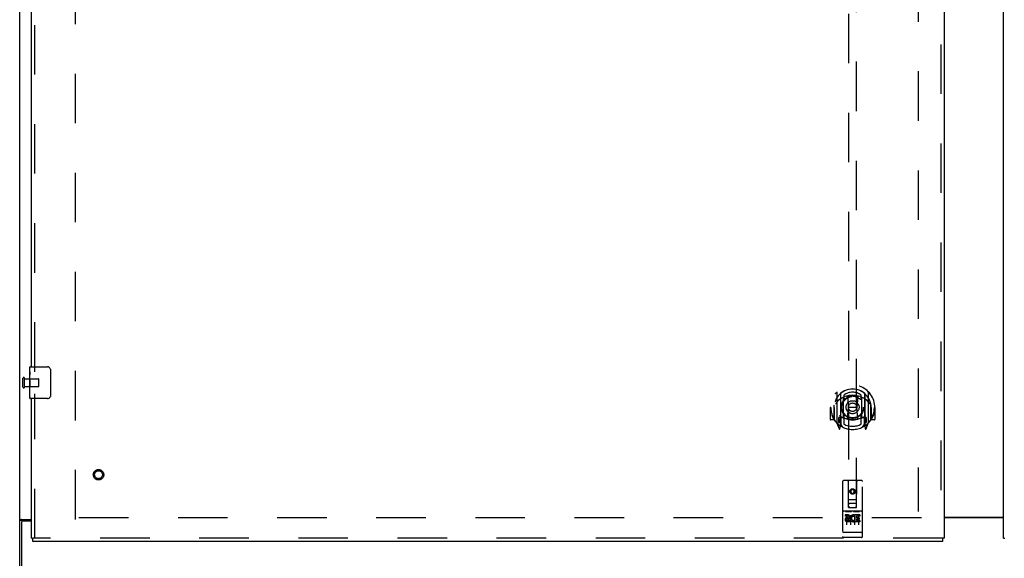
# Model space of a CAD drawing. Header units: inches. Extents: x 0 to 283, y 0 to 183.
# Tile 6 of 36: x 61 to 92, y 62 to 79. Entities that reach past the tile are written whole.
import ezdxf

# ---------------------------------------------------------------- set-up
doc = ezdxf.new("R2010")
doc.units = ezdxf.units.IN
doc.header["$LTSCALE"] = 15.583333
doc.header["$MEASUREMENT"] = 0
doc.linetypes.add('HIDDEN', pattern=[0.2, 0.1, -0.1])
doc.layers.get('0').update_dxf_attribs({"linetype": 'CONTINUOUS'})
for name, color, linetype in [('DEFAULT_2', 8, 'HIDDEN'), ('LEFTHAND_DOOR_ASSEMBLY', 7, 'CONTINUOUS'), ('RIGHTHAND_DOOR_ASSEMBLY', 7, 'CONTINUOUS')]:
    doc.layers.add(name, color=color, linetype=linetype)

msp = doc.modelspace()

# ---------------------------------------------------------------- linework, layer by layer
at = {"color": 3, "linetype": 'Continuous'}
for p, q in [((61.098, 55.518), (61.098, 127.31)), ((61.158, 62.862), (61.473, 62.862)), ((90.161, 62.929), (92.036, 62.929)), ((92.036, 62.914), (90.161, 62.914)), ((61.15, 62.75), (61.15, 55.414)), ((61.473, 62.81), (61.21, 62.81))]:
    msp.add_line(p, q, dxfattribs=at)
at = {"color": 7, "linetype": 'Continuous'}
for p, q in [((61.202, 62.825), (61.098, 62.825)), ((61.202, 62.809), (61.202, 62.825))]:
    msp.add_line(p, q, dxfattribs=at)
at = {"color": 3, "linetype": 'Continuous'}
for points in [[(61.137, 62.851), (61.129, 62.849), (61.125, 62.847), (61.122, 62.846), (61.119, 62.844), (61.115, 62.843), (61.113, 62.842), (61.11, 62.84), (61.107, 62.839), (61.105, 62.837), (61.103, 62.835), (61.102, 62.834), (61.1, 62.832), (61.099, 62.83), (61.099, 62.829), (61.098, 62.827), (61.098, 62.825)], [(61.158, 62.862), (61.156, 62.861), (61.153, 62.859), (61.151, 62.857), (61.148, 62.856), (61.144, 62.854), (61.14, 62.853), (61.137, 62.851)]]:
    msp.add_lwpolyline(points, dxfattribs=at)
at = {"color": 7, "linetype": 'Continuous'}
for points in [[(61.234, 62.862), (61.234, 62.86), (61.234, 62.858), (61.234, 62.857), (61.234, 62.855), (61.233, 62.853), (61.232, 62.852), (61.231, 62.85), (61.23, 62.849), (61.228, 62.847), (61.227, 62.846), (61.225, 62.845), (61.223, 62.844), (61.221, 62.842), (61.219, 62.841)], [(61.219, 62.841), (61.215, 62.839), (61.213, 62.837), (61.211, 62.836), (61.209, 62.835), (61.207, 62.833), (61.205, 62.832), (61.204, 62.831), (61.203, 62.829), (61.203, 62.828), (61.202, 62.826), (61.202, 62.825)]]:
    msp.add_lwpolyline(points, dxfattribs=at)
at = {"color": 3, "linetype": 'Continuous'}
msp.add_arc((61.21, 62.75), 0.06, 90, 180, dxfattribs=at)
at = {"layer": 'DEFAULT_2', "color": 8, "linetype": 'HIDDEN'}
for p, q in [((62.848, 62.862), (62.848, 123.966)), ((89.348, 123.713), (89.348, 63.116)), ((61.202, 67.022), (61.202, 67.306)), ((61.245, 67.022), (61.245, 67.306)), ((61.245, 67.288), (61.692, 67.288)), ((61.702, 67.05), (61.702, 67.278)), ((61.245, 67.04), (61.692, 67.04)), ((89.452, 62.914), (62.848, 62.914))]:
    msp.add_line(p, q, dxfattribs=at)
for centre, radius, start, end in [((61.224, 67.306), 0.0215, 360, 180), ((61.692, 67.278), 0.01, 360, 90), ((61.224, 67.022), 0.0215, 180, 0), ((61.692, 67.05), 0.01, 270, 0)]:
    msp.add_arc(centre, radius, start, end, dxfattribs=at)
at = {"layer": 'LEFTHAND_DOOR_ASSEMBLY', "color": 8, "linetype": 'HIDDEN'}
for p, q in [((90.057, 124.56), (90.057, 62.268)), ((61.577, 67.509), (61.577, 93.069)), ((87.161, 91.243), (87.161, 63.242)), ((87.411, 63.242), (87.411, 91.243)), ((61.577, 62.268), (61.577, 66.819)), ((86.786, 66.869), (86.786, 65.902)), ((86.903, 66.816), (86.903, 65.799)), ((86.911, 66.816), (86.911, 65.813)), ((87.003, 66.067), (87.003, 66.699)), ((87.011, 66.776), (87.011, 66.673)), ((87.123, 66.725), (87.153, 66.386)), ((87.448, 66.725), (87.418, 66.386)), ((87.561, 66.673), (87.561, 66.776)), ((87.568, 66.699), (87.568, 66.067)), ((87.661, 66.816), (87.661, 65.813)), ((87.668, 66.816), (87.668, 65.799)), ((87.786, 65.902), (87.786, 66.869)), ((86.601, 66.386), (86.586, 66.386)), ((86.586, 66.386), (86.586, 66.012)), ((86.703, 66.386), (86.718, 66.386)), ((86.703, 66.386), (86.703, 65.997)), ((86.711, 66.457), (86.711, 66.46)), ((86.711, 66), (86.711, 66.457)), ((87.123, 66.041), (87.153, 66.386)), ((87.418, 66.386), (87.153, 66.386)), ((87.449, 66.041), (87.418, 66.386)), ((87.868, 66.386), (87.853, 66.386)), ((87.861, 66.457), (87.86, 66.46)), ((87.861, 66), (87.861, 66.457)), ((87.868, 66.386), (87.868, 65.997)), ((87.986, 66.386), (87.971, 66.386)), ((87.986, 66.386), (87.986, 66.012)), ((86.703, 65.997), (86.601, 65.997)), ((86.703, 65.997), (86.711, 66.012)), ((86.903, 66.057), (86.843, 66.057)), ((86.843, 66.057), (86.843, 65.907)), ((86.881, 65.985), (86.851, 65.939)), ((86.913, 66.045), (86.913, 65.837)), ((87.003, 66.058), (86.931, 66.058)), ((86.999, 66.065), (86.933, 66.065)), ((87.011, 66.112), (87.011, 65.859)), ((87.561, 65.859), (87.561, 66.112)), ((87.641, 66.058), (87.568, 66.058)), ((87.638, 66.065), (87.572, 66.065)), ((87.658, 65.837), (87.658, 66.045)), ((87.728, 66.057), (87.668, 66.057)), ((87.72, 65.939), (87.69, 65.985)), ((87.728, 65.907), (87.728, 66.057)), ((87.86, 66.012), (87.868, 65.997)), ((87.971, 65.997), (87.868, 65.997)), ((86.79, 65.891), (86.86, 65.716)), ((86.843, 65.907), (86.903, 65.907)), ((86.856, 65.932), (86.911, 65.932)), ((86.882, 65.821), (86.886, 65.818)), ((86.889, 65.719), (86.903, 65.799)), ((86.981, 65.763), (86.911, 65.872)), ((87.661, 65.872), (87.591, 65.763)), ((87.661, 65.932), (87.716, 65.932)), ((87.668, 65.907), (87.728, 65.907)), ((87.668, 65.799), (87.682, 65.719)), ((87.689, 65.82), (87.689, 65.821)), ((87.689, 65.821), (87.69, 65.821)), ((87.689, 65.821), (87.69, 65.821)), ((87.711, 65.716), (87.781, 65.891)), ((86.973, 64.052), (86.973, 62.327)), ((87.568, 64.082), (87.003, 64.082)), ((87.159, 63.242), (87.156, 64.052)), ((87.286, 63.814), (87.223, 63.778)), ((87.223, 63.778), (87.233, 63.772)), ((87.223, 63.778), (87.223, 63.706)), ((87.286, 63.803), (87.233, 63.772)), ((87.348, 63.778), (87.286, 63.814)), ((87.286, 63.814), (87.286, 63.803)), ((87.338, 63.772), (87.286, 63.803)), ((87.348, 63.778), (87.338, 63.772)), ((87.348, 63.706), (87.348, 63.778)), ((87.412, 63.242), (87.416, 64.052)), ((87.598, 62.327), (87.598, 64.052)), ((87.158, 63.492), (87.413, 63.492)), ((87.223, 63.706), (87.233, 63.712)), ((87.223, 63.706), (87.286, 63.67)), ((87.233, 63.772), (87.233, 63.712)), ((87.233, 63.712), (87.286, 63.681)), ((87.286, 63.681), (87.338, 63.712)), ((87.286, 63.67), (87.348, 63.706)), ((87.286, 63.67), (87.286, 63.681)), ((87.338, 63.712), (87.338, 63.772)), ((87.348, 63.706), (87.338, 63.712)), ((87.159, 63.242), (87.181, 63.242)), ((87.181, 63.242), (87.391, 63.242)), ((87.371, 63.367), (87.201, 63.367)), ((87.391, 63.242), (87.412, 63.242)), ((87.568, 63.125), (87.003, 63.125)), ((87.141, 63.003), (87.049, 63.003)), ((87.049, 63.003), (87.049, 62.96)), ((87.141, 62.96), (87.049, 62.96)), ((87.074, 63.109), (87.247, 63.109)), ((87.098, 62.994), (87.098, 62.688)), ((87.145, 62.917), (87.099, 62.917)), ((87.141, 62.876), (87.113, 62.876)), ((87.223, 62.994), (87.223, 62.688)), ((87.324, 63.109), (87.497, 63.109)), ((87.348, 62.994), (87.348, 62.688)), ((87.361, 62.967), (87.348, 62.948)), ((87.358, 62.992), (87.361, 62.99)), ((87.517, 63.003), (87.361, 63.003)), ((87.361, 63.003), (87.361, 62.99)), ((87.361, 62.967), (87.361, 62.789)), ((87.517, 62.96), (87.404, 62.96)), ((87.404, 62.96), (87.404, 62.917)), ((87.496, 62.917), (87.404, 62.917)), ((87.496, 62.874), (87.404, 62.874)), ((87.404, 62.874), (87.404, 62.832)), ((87.473, 62.994), (87.473, 62.688)), ((87.496, 62.917), (87.496, 62.874)), ((87.517, 63.003), (87.517, 62.96)), ((87.205, 62.832), (87.113, 62.832)), ((87.205, 62.789), (87.113, 62.789)), ((87.205, 62.832), (87.205, 62.789)), ((87.337, 62.837), (87.354, 62.798)), ((87.517, 62.789), (87.361, 62.789)), ((87.517, 62.832), (87.404, 62.832)), ((87.517, 62.832), (87.517, 62.789)), ((90.119, 62.268), (61.515, 62.268)), ((86.991, 62.455), (86.99, 62.455)), ((86.992, 62.455), (86.991, 62.455)), ((86.993, 62.455), (86.992, 62.455)), ((86.992, 62.455), (86.992, 62.455)), ((86.994, 62.455), (86.993, 62.455)), ((86.995, 62.455), (86.994, 62.455)), ((86.996, 62.455), (86.995, 62.455)), ((86.997, 62.455), (86.996, 62.455)), ((86.996, 62.455), (86.996, 62.455)), ((86.998, 62.455), (86.997, 62.455)), ((86.999, 62.455), (86.998, 62.455)), ((87, 62.455), (86.999, 62.455)), ((87.001, 62.455), (87, 62.455)), ((87.002, 62.455), (87.001, 62.455)), ((87.001, 62.455), (87.001, 62.455)), ((87.003, 62.455), (87.002, 62.455)), ((87.569, 62.455), (87.003, 62.455)), ((87.568, 62.297), (87.003, 62.297)), ((87.569, 62.455), (87.57, 62.455)), ((87.569, 62.455), (87.569, 62.455)), ((87.57, 62.455), (87.571, 62.455)), ((87.571, 62.455), (87.572, 62.455)), ((87.572, 62.455), (87.573, 62.455)), ((87.573, 62.455), (87.574, 62.455)), ((87.574, 62.455), (87.575, 62.455)), ((87.574, 62.455), (87.574, 62.455)), ((87.575, 62.455), (87.576, 62.455)), ((87.576, 62.455), (87.577, 62.455)), ((87.577, 62.455), (87.578, 62.455)), ((87.578, 62.455), (87.579, 62.455)), ((87.578, 62.455), (87.578, 62.455)), ((87.579, 62.455), (87.58, 62.455)), ((87.58, 62.455), (87.581, 62.455)), ((87.581, 62.455), (87.582, 62.455)), ((87.582, 62.455), (87.582, 62.455))]:
    msp.add_line(p, q, dxfattribs=at)
at = {"layer": 'LEFTHAND_DOOR_ASSEMBLY', "color": 3, "linetype": 'Continuous'}
for p, q in [((90.161, 124.56), (90.161, 62.268)), ((61.473, 67.664), (61.473, 92.914)), ((61.473, 62.268), (61.473, 66.664)), ((90.119, 62.164), (61.515, 62.164))]:
    msp.add_line(p, q, dxfattribs=at)
at = {"layer": 'LEFTHAND_DOOR_ASSEMBLY', "color": 7, "linetype": 'Continuous'}
for p, q in [((61.413, 67.503), (61.413, 67.649)), ((61.413, 67.246), (61.413, 67.503)), ((61.428, 67.664), (61.968, 67.664)), ((62.068, 67.564), (62.068, 66.764)), ((61.419, 67.447), (61.413, 67.447)), ((61.413, 67.279), (61.42, 67.279)), ((61.413, 66.679), (61.413, 67.243)), ((61.415, 67.216), (61.413, 67.216)), ((61.42, 67.279), (61.42, 67.416)), ((61.413, 67.085), (61.419, 67.085)), ((61.413, 67.049), (61.42, 67.049)), ((61.413, 66.986), (61.42, 66.986)), ((61.42, 66.818), (61.42, 67.049)), ((61.413, 66.818), (61.42, 66.818)), ((61.968, 66.664), (61.428, 66.664)), ((61.473, 62.268), (61.515, 62.268)), ((61.515, 62.164), (61.515, 62.268)), ((90.161, 62.268), (90.119, 62.268)), ((90.119, 62.164), (90.119, 62.268))]:
    msp.add_line(p, q, dxfattribs=at)
for points in [[(61.413, 67.503), (61.413, 67.5), (61.414, 67.495), (61.414, 67.49), (61.416, 67.476)], [(62.061, 67.6), (62.063, 67.595), (62.065, 67.589), (62.066, 67.583), (62.067, 67.577), (62.068, 67.57), (62.068, 67.564)], [(61.413, 67.246), (61.413, 67.237), (61.414, 67.228), (61.415, 67.218)], [(61.415, 67.218), (61.417, 67.185), (61.418, 67.173), (61.419, 67.16), (61.42, 67.148), (61.42, 67.135), (61.42, 67.122), (61.42, 67.109), (61.42, 67.096), (61.419, 67.084), (61.418, 67.072), (61.417, 67.06)], [(61.416, 67.476), (61.417, 67.469), (61.418, 67.461), (61.418, 67.452)], [(61.418, 67.452), (61.419, 67.443), (61.42, 67.434), (61.42, 67.425), (61.42, 67.416)], [(62.068, 66.764), (62.068, 66.758), (62.067, 66.752), (62.066, 66.745), (62.065, 66.739), (62.063, 66.734), (62.061, 66.728)]]:
    msp.add_lwpolyline(points, dxfattribs=at)
at = {"layer": 'LEFTHAND_DOOR_ASSEMBLY', "color": 8, "linetype": 'HIDDEN'}
for points in [[(86.74, 66.824), (86.741, 66.825), (86.742, 66.826), (86.742, 66.827), (86.743, 66.828), (86.744, 66.828), (86.744, 66.829), (86.745, 66.83), (86.746, 66.831), (86.747, 66.832), (86.747, 66.832), (86.748, 66.833), (86.749, 66.834), (86.75, 66.834), (86.751, 66.835), (86.751, 66.836), (86.752, 66.837), (86.753, 66.837), (86.754, 66.838), (86.755, 66.838), (86.756, 66.839), (86.756, 66.84), (86.757, 66.84), (86.758, 66.841), (86.759, 66.841), (86.76, 66.842), (86.761, 66.842), (86.762, 66.843), (86.763, 66.844), (86.763, 66.844), (86.764, 66.844), (86.765, 66.845), (86.766, 66.845), (86.767, 66.846), (86.768, 66.846)], [(86.831, 66.601), (86.83, 66.599), (86.828, 66.598), (86.827, 66.597), (86.825, 66.595), (86.823, 66.594), (86.822, 66.592), (86.82, 66.59), (86.818, 66.589), (86.817, 66.587), (86.815, 66.585), (86.813, 66.583), (86.811, 66.581), (86.809, 66.579), (86.807, 66.577), (86.805, 66.574), (86.803, 66.572), (86.801, 66.57), (86.799, 66.567), (86.797, 66.564), (86.795, 66.562), (86.793, 66.559), (86.79, 66.556), (86.788, 66.553), (86.786, 66.55), (86.783, 66.546), (86.781, 66.543), (86.778, 66.539), (86.776, 66.535), (86.773, 66.531), (86.771, 66.527), (86.768, 66.523), (86.765, 66.519), (86.762, 66.514), (86.759, 66.509), (86.756, 66.504), (86.753, 66.499)], [(87.098, 66.742), (87.103, 66.744), (87.108, 66.745), (87.114, 66.747), (87.119, 66.748), (87.125, 66.749), (87.13, 66.751), (87.136, 66.752), (87.141, 66.753), (87.147, 66.754), (87.152, 66.755), (87.158, 66.756), (87.163, 66.757), (87.169, 66.758), (87.174, 66.759), (87.18, 66.76), (87.185, 66.761), (87.191, 66.762), (87.196, 66.762), (87.202, 66.763), (87.207, 66.764), (87.213, 66.764), (87.219, 66.765), (87.224, 66.765), (87.23, 66.766), (87.235, 66.766), (87.241, 66.767), (87.246, 66.767), (87.252, 66.767), (87.258, 66.768), (87.263, 66.768), (87.269, 66.768), (87.274, 66.768), (87.28, 66.768), (87.286, 66.768), (87.291, 66.768), (87.297, 66.768), (87.302, 66.768), (87.308, 66.768), (87.314, 66.768), (87.319, 66.767), (87.325, 66.767), (87.33, 66.767), (87.336, 66.766), (87.342, 66.766), (87.347, 66.765), (87.353, 66.765), (87.358, 66.764), (87.364, 66.764), (87.369, 66.763), (87.375, 66.762), (87.38, 66.762), (87.386, 66.761), (87.392, 66.76), (87.397, 66.759), (87.403, 66.758), (87.408, 66.757), (87.414, 66.756), (87.419, 66.755), (87.425, 66.754), (87.43, 66.753), (87.436, 66.752), (87.441, 66.751), (87.446, 66.749), (87.452, 66.748), (87.457, 66.747), (87.463, 66.745), (87.468, 66.744), (87.474, 66.742)], [(87.818, 66.499), (87.815, 66.504), (87.812, 66.509), (87.809, 66.514), (87.806, 66.519), (87.803, 66.523), (87.801, 66.527), (87.798, 66.531), (87.795, 66.535), (87.793, 66.539), (87.79, 66.543), (87.788, 66.546), (87.785, 66.549), (87.783, 66.553), (87.781, 66.556), (87.779, 66.559), (87.776, 66.562), (87.774, 66.564), (87.772, 66.567), (87.77, 66.57), (87.768, 66.572), (87.766, 66.574), (87.764, 66.577), (87.762, 66.579), (87.76, 66.581), (87.758, 66.583), (87.756, 66.585), (87.755, 66.587), (87.753, 66.589), (87.751, 66.59), (87.749, 66.592), (87.748, 66.594), (87.746, 66.595), (87.745, 66.597), (87.743, 66.598), (87.741, 66.599), (87.74, 66.601)], [(87.803, 66.846), (87.804, 66.846), (87.805, 66.845), (87.806, 66.845), (87.807, 66.844), (87.808, 66.844), (87.809, 66.844), (87.81, 66.843), (87.81, 66.842), (87.811, 66.842), (87.812, 66.841), (87.813, 66.841), (87.814, 66.84), (87.815, 66.84), (87.816, 66.839), (87.817, 66.838), (87.817, 66.838), (87.818, 66.837), (87.819, 66.837), (87.82, 66.836), (87.821, 66.835), (87.821, 66.834), (87.822, 66.834), (87.823, 66.833), (87.824, 66.832), (87.825, 66.832), (87.825, 66.831), (87.826, 66.83), (87.827, 66.829), (87.827, 66.828), (87.828, 66.828), (87.829, 66.827), (87.83, 66.826), (87.83, 66.825), (87.831, 66.824)], [(86.768, 65.925), (86.767, 65.925), (86.766, 65.926), (86.765, 65.926), (86.764, 65.927), (86.763, 65.927), (86.763, 65.928), (86.762, 65.928), (86.761, 65.929), (86.76, 65.929), (86.759, 65.93), (86.758, 65.93), (86.757, 65.931), (86.756, 65.931), (86.756, 65.932), (86.755, 65.933), (86.754, 65.933), (86.753, 65.934), (86.752, 65.935), (86.751, 65.935), (86.751, 65.936), (86.75, 65.937), (86.749, 65.937), (86.748, 65.938), (86.747, 65.939), (86.747, 65.94), (86.746, 65.94), (86.745, 65.941), (86.744, 65.942), (86.744, 65.943), (86.743, 65.943), (86.742, 65.944), (86.742, 65.945), (86.741, 65.946), (86.74, 65.947)], [(87.831, 65.947), (87.83, 65.946), (87.83, 65.945), (87.829, 65.944), (87.828, 65.943), (87.827, 65.943), (87.827, 65.942), (87.826, 65.941), (87.825, 65.94), (87.825, 65.94), (87.824, 65.939), (87.823, 65.938), (87.822, 65.937), (87.821, 65.937), (87.821, 65.936), (87.82, 65.935), (87.819, 65.935), (87.818, 65.934), (87.817, 65.933), (87.817, 65.933), (87.816, 65.932), (87.815, 65.931), (87.814, 65.931), (87.813, 65.93), (87.812, 65.93), (87.811, 65.929), (87.81, 65.929), (87.81, 65.928), (87.809, 65.928), (87.808, 65.927), (87.807, 65.927), (87.806, 65.926), (87.805, 65.926), (87.804, 65.925), (87.803, 65.925)], [(87.068, 63.107), (87.068, 63.107), (87.068, 63.107), (87.068, 63.108), (87.068, 63.108), (87.069, 63.108), (87.069, 63.108), (87.069, 63.108), (87.069, 63.108), (87.069, 63.108), (87.069, 63.108), (87.069, 63.108), (87.069, 63.108), (87.069, 63.108), (87.07, 63.108), (87.07, 63.108), (87.07, 63.108), (87.07, 63.108), (87.07, 63.108), (87.07, 63.108), (87.07, 63.108), (87.07, 63.108), (87.071, 63.108), (87.071, 63.108), (87.071, 63.108), (87.071, 63.108), (87.071, 63.108), (87.071, 63.108), (87.071, 63.108), (87.072, 63.108), (87.072, 63.108), (87.072, 63.108), (87.072, 63.108), (87.072, 63.108), (87.072, 63.108), (87.073, 63.108), (87.073, 63.109), (87.073, 63.109), (87.073, 63.109), (87.073, 63.109), (87.073, 63.109), (87.074, 63.109), (87.074, 63.109), (87.074, 63.109), (87.074, 63.109), (87.074, 63.109)], [(87.247, 63.109), (87.247, 63.109), (87.247, 63.109), (87.247, 63.109), (87.247, 63.109), (87.248, 63.109), (87.248, 63.109), (87.248, 63.109), (87.248, 63.109), (87.248, 63.109), (87.249, 63.109), (87.249, 63.108), (87.249, 63.108), (87.249, 63.108), (87.249, 63.108), (87.249, 63.108), (87.25, 63.108), (87.25, 63.108), (87.25, 63.108), (87.25, 63.108), (87.25, 63.108), (87.25, 63.108), (87.25, 63.108), (87.251, 63.108), (87.251, 63.108), (87.251, 63.108), (87.251, 63.108), (87.251, 63.108), (87.251, 63.108), (87.251, 63.108), (87.251, 63.108), (87.252, 63.108), (87.252, 63.108), (87.252, 63.108), (87.252, 63.108), (87.252, 63.108), (87.252, 63.108), (87.252, 63.108), (87.252, 63.108), (87.252, 63.108), (87.253, 63.108), (87.253, 63.108), (87.253, 63.108), (87.253, 63.108), (87.253, 63.107), (87.253, 63.107), (87.253, 63.107)], [(87.318, 63.107), (87.318, 63.107), (87.318, 63.107), (87.318, 63.108), (87.318, 63.108), (87.319, 63.108), (87.319, 63.108), (87.319, 63.108), (87.319, 63.108), (87.319, 63.108), (87.319, 63.108), (87.319, 63.108), (87.319, 63.108), (87.319, 63.108), (87.32, 63.108), (87.32, 63.108), (87.32, 63.108), (87.32, 63.108), (87.32, 63.108), (87.32, 63.108), (87.32, 63.108), (87.32, 63.108), (87.321, 63.108), (87.321, 63.108), (87.321, 63.108), (87.321, 63.108), (87.321, 63.108), (87.321, 63.108), (87.321, 63.108), (87.322, 63.108), (87.322, 63.108), (87.322, 63.108), (87.322, 63.108), (87.322, 63.108), (87.322, 63.108), (87.323, 63.108), (87.323, 63.109), (87.323, 63.109), (87.323, 63.109), (87.323, 63.109), (87.323, 63.109), (87.324, 63.109), (87.324, 63.109), (87.324, 63.109), (87.324, 63.109), (87.324, 63.109)], [(87.497, 63.109), (87.497, 63.109), (87.497, 63.109), (87.497, 63.109), (87.497, 63.109), (87.498, 63.109), (87.498, 63.109), (87.498, 63.109), (87.498, 63.109), (87.498, 63.109), (87.499, 63.109), (87.499, 63.108), (87.499, 63.108), (87.499, 63.108), (87.499, 63.108), (87.499, 63.108), (87.5, 63.108), (87.5, 63.108), (87.5, 63.108), (87.5, 63.108), (87.5, 63.108), (87.5, 63.108), (87.5, 63.108), (87.501, 63.108), (87.501, 63.108), (87.501, 63.108), (87.501, 63.108), (87.501, 63.108), (87.501, 63.108), (87.501, 63.108), (87.501, 63.108), (87.502, 63.108), (87.502, 63.108), (87.502, 63.108), (87.502, 63.108), (87.502, 63.108), (87.502, 63.108), (87.502, 63.108), (87.502, 63.108), (87.502, 63.108), (87.503, 63.108), (87.503, 63.108), (87.503, 63.108), (87.503, 63.108), (87.503, 63.107), (87.503, 63.107), (87.503, 63.107)], [(86.99, 62.455), (86.989, 62.455), (86.989, 62.455), (86.989, 62.456), (86.988, 62.456), (86.988, 62.456), (86.988, 62.456), (86.987, 62.456), (86.987, 62.456), (86.986, 62.456), (86.986, 62.456), (86.986, 62.456), (86.985, 62.456), (86.985, 62.456), (86.985, 62.456), (86.984, 62.456), (86.984, 62.456), (86.984, 62.456), (86.983, 62.456), (86.983, 62.456), (86.983, 62.457), (86.983, 62.457), (86.982, 62.457), (86.982, 62.457), (86.982, 62.457), (86.981, 62.457), (86.981, 62.457), (86.981, 62.457), (86.98, 62.457), (86.98, 62.457), (86.98, 62.457), (86.98, 62.457), (86.979, 62.457), (86.979, 62.458), (86.979, 62.458), (86.979, 62.458), (86.978, 62.458), (86.978, 62.458), (86.978, 62.458), (86.978, 62.458), (86.977, 62.458), (86.977, 62.458), (86.977, 62.458), (86.977, 62.458), (86.977, 62.459), (86.976, 62.459), (86.976, 62.459), (86.976, 62.459), (86.976, 62.459), (86.976, 62.459), (86.976, 62.459), (86.975, 62.459), (86.975, 62.459), (86.975, 62.459), (86.975, 62.459), (86.975, 62.46), (86.975, 62.46), (86.975, 62.46), (86.974, 62.46), (86.974, 62.46), (86.974, 62.46), (86.974, 62.46), (86.974, 62.46), (86.974, 62.46), (86.974, 62.46), (86.974, 62.461), (86.974, 62.461), (86.974, 62.461), (86.973, 62.461), (86.973, 62.461), (86.973, 62.461), (86.973, 62.461), (86.973, 62.461), (86.973, 62.461), (86.973, 62.461), (86.973, 62.462), (86.973, 62.462), (86.973, 62.462), (86.973, 62.462), (86.973, 62.462)], [(87.582, 62.455), (87.583, 62.456), (87.583, 62.456), (87.583, 62.456), (87.584, 62.456), (87.584, 62.456), (87.584, 62.456), (87.585, 62.456), (87.585, 62.456), (87.585, 62.456), (87.586, 62.456), (87.586, 62.456), (87.586, 62.456), (87.587, 62.456), (87.587, 62.456), (87.587, 62.456), (87.588, 62.456), (87.588, 62.456), (87.588, 62.457), (87.589, 62.457), (87.589, 62.457), (87.589, 62.457), (87.59, 62.457), (87.59, 62.457), (87.59, 62.457), (87.59, 62.457), (87.591, 62.457), (87.591, 62.457), (87.591, 62.457), (87.592, 62.457), (87.592, 62.457), (87.592, 62.458), (87.592, 62.458), (87.593, 62.458), (87.593, 62.458), (87.593, 62.458), (87.593, 62.458), (87.594, 62.458), (87.594, 62.458), (87.594, 62.458), (87.594, 62.458), (87.594, 62.458), (87.595, 62.459), (87.595, 62.459), (87.595, 62.459), (87.595, 62.459), (87.595, 62.459), (87.595, 62.459), (87.596, 62.459), (87.596, 62.459), (87.596, 62.459), (87.596, 62.459), (87.596, 62.459), (87.596, 62.46), (87.597, 62.46), (87.597, 62.46), (87.597, 62.46), (87.597, 62.46), (87.597, 62.46), (87.597, 62.46), (87.597, 62.46), (87.597, 62.46), (87.597, 62.46), (87.598, 62.461), (87.598, 62.461), (87.598, 62.461), (87.598, 62.461), (87.598, 62.461), (87.598, 62.461), (87.598, 62.461), (87.598, 62.461), (87.598, 62.461), (87.598, 62.461), (87.598, 62.462), (87.598, 62.462), (87.598, 62.462), (87.598, 62.462), (87.598, 62.462)]]:
    msp.add_lwpolyline(points, dxfattribs=at)
for centre, radius in [((87.286, 66.393), 0.35), ((87.286, 66.393), 0.335), ((87.286, 66.393), 0.205), ((87.286, 66.393), 0.133), ((63.577, 64.268), 0.164), ((63.577, 64.268), 0.124), ((87.286, 63.742), 0.085), ((87.286, 63.742), 0.0845)]:
    msp.add_circle(centre, radius, dxfattribs=at)
at = {"layer": 'LEFTHAND_DOOR_ASSEMBLY', "color": 7, "linetype": 'Continuous'}
for centre, radius, start, end in [((61.428, 67.649), 0.015, 90, 180), ((61.968, 67.564), 0.1, 21.1999, 90), ((61.428, 66.679), 0.015, 180, 270), ((61.968, 66.764), 0.1, 270, 338.7946)]:
    msp.add_arc(centre, radius, start, end, dxfattribs=at)
at = {"layer": 'LEFTHAND_DOOR_ASSEMBLY', "color": 8, "linetype": 'HIDDEN'}
for centre, radius, start, end in [((87.286, 66.386), 0.7, 305.5126, 234.4874), ((87.286, 66.383), 0.583, 0.2464, 179.7536), ((87.286, 66.383), 0.58, 7.6622, 172.3378), ((86.801, 66.869), 0.015, 135.0748, 180), ((87.771, 66.869), 0.015, 0, 44.9252), ((87.286, 66.068), 0.7, 49.529, 130.471), ((86.918, 66.816), 0.015, 130.3587, 180), ((86.931, 66.816), 0.02, 129.3378, 179.9984), ((87.018, 66.699), 0.015, 112.9863, 180), ((87.286, 66.383), 0.48, 55.0461, 124.9539), ((87.041, 66.673), 0.03, 180, 311.1261), ((87.286, 66.393), 0.343, 48.8739, 131.1261), ((87.103, 66.723), 0.02, 5.0796, 105.5752), ((87.468, 66.723), 0.02, 74.4248, 174.9204), ((87.531, 66.673), 0.03, 228.8739, 360), ((87.553, 66.699), 0.015, 0, 67.0137), ((87.641, 66.816), 0.02, 0, 50.6594), ((87.653, 66.816), 0.015, 0, 49.6413), ((87.286, 66.386), 0.685, 180, 213.0115), ((86.731, 66.457), 0.02, 172.3378, 180), ((87.841, 66.457), 0.02, 0, 7.6622), ((87.286, 66.386), 0.685, 326.9885, 360), ((86.601, 66.012), 0.015, 180, 270), ((86.731, 66), 0.02, 180, 215.2961), ((87.286, 66.393), 0.7, 215.2961, 324.7039), ((87.286, 66.698), 0.7, 233.2319, 306.7681), ((86.723, 66.087), 0.188, 327.3208, 360), ((86.931, 66.038), 0.02, 90, 180), ((86.933, 66.045), 0.02, 90, 180), ((86.999, 66.045), 0.02, 66.536, 90), ((87.018, 66.067), 0.015, 180, 247.0137), ((87.286, 66.705), 0.7, 246.536, 293.464), ((87.041, 66.112), 0.03, 48.8739, 180), ((87.286, 66.393), 0.343, 228.8739, 311.1261), ((87.103, 66.043), 0.02, 254.3869, 354.9204), ((87.469, 66.043), 0.02, 185.0796, 285.6131), ((87.531, 66.112), 0.03, 0, 131.1261), ((87.553, 66.067), 0.015, 292.9863, 360), ((87.572, 66.045), 0.02, 90, 113.464), ((87.638, 66.045), 0.02, 0, 90), ((87.641, 66.038), 0.02, 0, 90), ((87.849, 66.087), 0.188, 180, 212.6792), ((87.841, 66), 0.02, 324.7039, 360), ((87.971, 66.012), 0.015, 270, 360), ((86.801, 65.902), 0.015, 180, 224.9252), ((86.856, 65.937), 0.005, 147.3208, 270), ((86.874, 65.721), 0.015, 201.8041, 350), ((86.891, 65.832), 0.02, 234.4874, 360), ((86.893, 65.837), 0.02, 234.7457, 360), ((86.931, 65.813), 0.02, 180, 238.5295), ((87.286, 66.393), 0.6, 242.7204, 297.2796), ((87.641, 65.813), 0.02, 301.4688, 359.9992), ((87.678, 65.837), 0.02, 180, 305.2543), ((87.681, 65.832), 0.02, 180, 305.5126), ((87.697, 65.721), 0.015, 190, 338.1959), ((87.716, 65.937), 0.005, 270, 32.6792), ((87.771, 65.902), 0.015, 315.0748, 360), ((87.003, 64.052), 0.03, 90, 180), ((87.126, 64.052), 0.03, 0, 90), ((87.446, 64.052), 0.03, 90, 180), ((87.568, 64.052), 0.03, 0, 90), ((87.201, 63.327), 0.04, 90, 180), ((87.201, 63.282), 0.04, 180, 270), ((87.371, 63.327), 0.04, 0, 90), ((87.371, 63.282), 0.04, 270, 360), ((87.003, 63.155), 0.03, 180, 270), ((87.113, 62.854), 0.0644, 102.2995, 270.0775), ((87.113, 62.854), 0.0219, 89.9011, 270), ((87.141, 62.939), 0.0635, 270, 90), ((87.141, 62.938), 0.0219, 280.307, 90), ((87.312, 62.896), 0.107, 64.2636, 293.4027), ((87.312, 62.896), 0.0639, 54.8895, 293.4026), ((87.568, 63.155), 0.03, 270, 360), ((87.003, 62.327), 0.03, 180, 270), ((87.568, 62.327), 0.03, 270, 360)]:
    msp.add_arc(centre, radius, start, end, dxfattribs=at)
at = {"layer": 'LEFTHAND_DOOR_ASSEMBLY', "color": 7, "linetype": 'Continuous'}
msp.add_ellipse((61.676, 67.08), major_axis=(0.263, 0), ratio=0.432808, start_param=3.141593, end_param=3.321581, dxfattribs=at)
at = {"layer": 'RIGHTHAND_DOOR_ASSEMBLY', "color": 3, "linetype": 'Continuous'}
msp.add_line((92.036, 62.268), (92.036, 124.56), dxfattribs=at)
at = {"layer": 'RIGHTHAND_DOOR_ASSEMBLY', "color": 7, "linetype": 'Continuous'}
msp.add_line((92.036, 62.268), (92.078, 62.268), dxfattribs=at)

doc.saveas('drawing.dxf')
